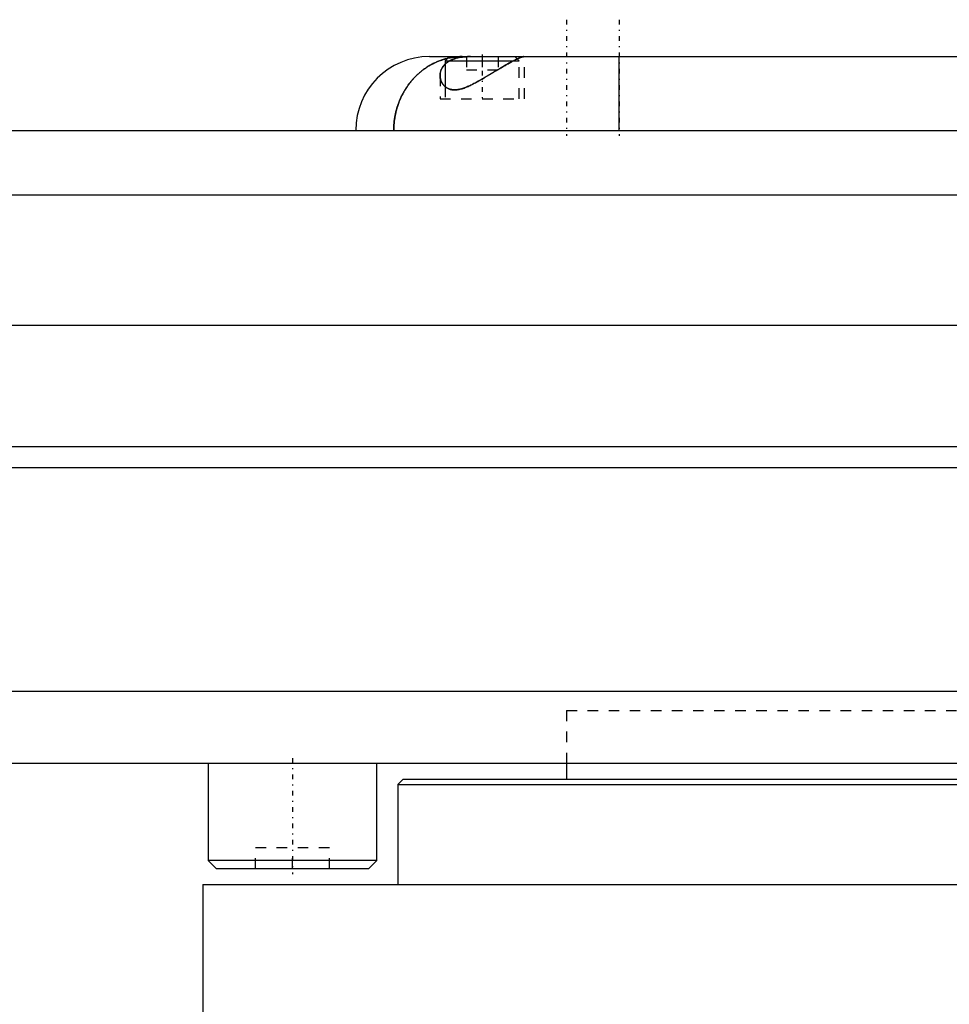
# Model space of a CAD drawing. Extents: x -502 to 168, y -1 to 861.
# Tile 6 of 7: x -97 to -9, y 294 to 387. Entities that reach past the tile are written whole.
import ezdxf

# ---------------------------------------------------------------- set-up
doc = ezdxf.new("R2010")
doc.units = 0
doc.linetypes.add('CENTER', pattern=[1.5, 0.45, -0.5, 0.05, -0.5])
doc.linetypes.add('DASHED', pattern=[2, 1, -1])
for name, color, linetype in [('AM_0', 7, 'CONTINUOUS'), ('AM_3', 7, 'DASHED'), ('AM_7', 7, 'CENTER')]:
    doc.layers.add(name, color=color, linetype=linetype)

msp = doc.modelspace()

# ---------------------------------------------------------------- linework, layer by layer
at = {"layer": 'AM_0', "color": 7, "linetype": 'CONTINUOUS'}
for p, q in [((-58, 383.5), (48, 383.5)), ((-56.1, 383.5), (-56.5, 383.1)), ((-56.5, 383.1), (-56.5, 380.639)), ((-56.5, 383.1), (-50.034, 383.1)), ((-49.676, 383.276), (-49.9, 383.5)), ((-40, 376.5), (-40, 383.5)), ((-245.5, 376.5), (55.5, 376.5)), ((56.287, 370.35), (-246.287, 370.35)), ((68.25, 358), (-258.25, 358)), ((70, 346.5), (-260, 346.5)), ((70, 344.5), (-260, 344.5)), ((65.144, 323.3), (-255.144, 323.3)), ((-251.5, 316.5), (59.5, 316.5)), ((-79, 316.5), (-79, 307.3)), ((-63, 307.3), (-63, 316.5)), ((-45, 316.5), (-45, 315)), ((-60.5, 315), (-61, 314.5)), ((-60.5, 315), (60.5, 315)), ((-61, 314.5), (-61, 305)), ((-61, 314.5), (61, 314.5)), ((-79, 307.3), (-78.2, 306.5)), ((-63, 307.3), (-79, 307.3)), ((-63.8, 306.5), (-63, 307.3)), ((-63.8, 306.5), (-78.2, 306.5)), ((-79.5, 305), (-79.5, 288.3)), ((-79.5, 305), (79.5, 305))]:
    msp.add_line(p, q, dxfattribs=at)
for points in [[(-61.394, 376.5, 0), (-61.394, 376.544, 0), (-61.393, 376.633, 0), (-61.391, 376.722, 0), (-61.389, 376.766, 0), (-61.388, 376.81, 0), (-61.383, 376.899, 0), (-61.378, 376.987, 0), (-61.372, 377.076, 0), (-61.365, 377.164, 0), (-61.356, 377.252, 0), (-61.352, 377.296, 0), (-61.347, 377.34, 0), (-61.337, 377.427, 0), (-61.325, 377.515, 0), (-61.313, 377.602, 0), (-61.299, 377.689, 0), (-61.285, 377.776, 0), (-61.277, 377.82, 0), (-61.269, 377.863, 0), (-61.253, 377.95, 0), (-61.235, 378.036, 0), (-61.226, 378.079, 0), (-61.217, 378.122, 0), (-61.197, 378.208, 0), (-61.177, 378.294, 0), (-61.166, 378.336, 0), (-61.155, 378.379, 0), (-61.132, 378.464, 0), (-61.109, 378.549, 0), (-61.084, 378.633, 0), (-61.059, 378.717, 0), (-61.032, 378.801, 0), (-61.018, 378.843, 0), (-61.004, 378.884, 0), (-60.976, 378.967, 0), (-60.946, 379.05, 0), (-60.916, 379.132, 0), (-60.884, 379.214, 0), (-60.852, 379.296, 0), (-60.835, 379.336, 0), (-60.819, 379.377, 0), (-60.784, 379.457, 0), (-60.749, 379.537, 0), (-60.713, 379.616, 0), (-60.676, 379.695, 0), (-60.638, 379.774, 0), (-60.619, 379.813, 0), (-60.599, 379.851, 0), (-60.559, 379.929, 0), (-60.519, 380.005, 0), (-60.477, 380.081, 0), (-60.435, 380.157, 0), (-60.391, 380.232, 0), (-60.37, 380.269, 0), (-60.347, 380.306, 0), (-60.302, 380.379, 0), (-60.257, 380.452, 0), (-60.21, 380.525, 0), (-60.162, 380.597, 0), (-60.114, 380.668, 0), (-60.089, 380.703, 0), (-60.065, 380.738, 0), (-60.015, 380.808, 0), (-59.964, 380.877, 0), (-59.938, 380.911, 0), (-59.912, 380.946, 0), (-59.86, 381.013, 0), (-59.807, 381.08, 0), (-59.78, 381.114, 0), (-59.753, 381.147, 0), (-59.698, 381.212, 0), (-59.642, 381.277, 0), (-59.586, 381.341, 0), (-59.528, 381.405, 0), (-59.471, 381.467, 0), (-59.441, 381.498, 0), (-59.412, 381.529, 0), (-59.353, 381.59, 0), (-59.293, 381.65, 0), (-59.232, 381.709, 0), (-59.171, 381.768, 0), (-59.109, 381.825, 0), (-59.078, 381.854, 0), (-59.047, 381.882, 0), (-58.984, 381.938, 0), (-58.92, 381.992, 0), (-58.856, 382.046, 0), (-58.791, 382.1, 0), (-58.725, 382.152, 0), (-58.692, 382.178, 0), (-58.659, 382.203, 0), (-58.592, 382.254, 0), (-58.525, 382.303, 0), (-58.457, 382.352, 0), (-58.389, 382.399, 0), (-58.32, 382.446, 0), (-58.285, 382.469, 0), (-58.25, 382.492, 0), (-58.18, 382.537, 0), (-58.11, 382.581, 0), (-58.039, 382.624, 0), (-57.967, 382.666, 0), (-57.895, 382.707, 0), (-57.859, 382.727, 0), (-57.823, 382.747, 0), (-57.75, 382.786, 0), (-57.677, 382.824, 0), (-57.64, 382.843, 0), (-57.603, 382.861, 0), (-57.528, 382.897, 0), (-57.454, 382.932, 0), (-57.416, 382.95, 0), (-57.378, 382.967, 0), (-57.303, 383, 0), (-57.227, 383.032, 0), (-57.151, 383.063, 0), (-57.075, 383.093, 0), (-56.998, 383.122, 0), (-56.959, 383.136, 0), (-56.921, 383.15, 0), (-56.844, 383.176, 0), (-56.766, 383.202, 0), (-56.688, 383.227, 0), (-56.61, 383.25, 0), (-56.532, 383.273, 0), (-56.493, 383.284, 0), (-56.453, 383.295, 0), (-56.375, 383.315, 0), (-56.296, 383.334, 0), (-56.256, 383.344, 0)], [(-49.04, 383.5, 0), (-49.05, 383.5, 0), (-49.073, 383.498, 0), (-49.1, 383.493, 0), (-49.115, 383.49, 0), (-49.131, 383.486, 0), (-49.166, 383.477, 0), (-49.205, 383.466, 0), (-49.248, 383.452, 0), (-49.295, 383.436, 0), (-49.346, 383.417, 0), (-49.372, 383.407, 0), (-49.4, 383.396, 0), (-49.458, 383.372, 0), (-49.519, 383.347, 0), (-49.583, 383.318, 0), (-49.651, 383.288, 0), (-49.721, 383.255, 0), (-49.757, 383.238, 0), (-49.794, 383.22, 0), (-49.871, 383.183, 0), (-49.95, 383.143, 0), (-49.99, 383.123, 0), (-50.031, 383.102, 0), (-50.115, 383.058, 0), (-50.201, 383.013, 0), (-50.245, 382.99, 0), (-50.289, 382.966, 0), (-50.379, 382.917, 0), (-50.47, 382.867, 0), (-50.564, 382.815, 0), (-50.659, 382.762, 0), (-50.756, 382.707, 0), (-50.805, 382.679, 0), (-50.854, 382.651, 0), (-50.953, 382.593, 0), (-51.054, 382.535, 0), (-51.156, 382.475, 0), (-51.26, 382.415, 0), (-51.364, 382.353, 0), (-51.416, 382.322, 0), (-51.468, 382.291, 0), (-51.573, 382.228, 0), (-51.679, 382.165, 0), (-51.785, 382.102, 0), (-51.892, 382.038, 0), (-51.998, 381.973, 0), (-52.052, 381.941, 0), (-52.105, 381.909, 0), (-52.212, 381.845, 0), (-52.319, 381.78, 0), (-52.427, 381.716, 0), (-52.534, 381.652, 0), (-52.64, 381.588, 0), (-52.694, 381.557, 0), (-52.747, 381.525, 0), (-52.853, 381.462, 0), (-52.959, 381.4, 0), (-53.065, 381.339, 0), (-53.17, 381.279, 0), (-53.275, 381.219, 0), (-53.327, 381.19, 0), (-53.379, 381.16, 0), (-53.482, 381.103, 0), (-53.585, 381.047, 0), (-53.636, 381.019, 0), (-53.687, 380.992, 0), (-53.789, 380.939, 0), (-53.889, 380.887, 0), (-53.939, 380.862, 0), (-53.989, 380.837, 0), (-54.088, 380.789, 0), (-54.186, 380.743, 0), (-54.283, 380.698, 0), (-54.38, 380.656, 0), (-54.476, 380.616, 0), (-54.524, 380.596, 0), (-54.571, 380.577, 0), (-54.667, 380.542, 0), (-54.762, 380.508, 0), (-54.856, 380.477, 0), (-54.95, 380.449, 0), (-55.042, 380.424, 0), (-55.089, 380.413, 0), (-55.134, 380.402, 0), (-55.226, 380.384, 0), (-55.315, 380.369, 0), (-55.402, 380.357, 0), (-55.488, 380.35, 0), (-55.572, 380.346, 0), (-55.613, 380.345, 0), (-55.653, 380.345, 0), (-55.733, 380.349, 0), (-55.811, 380.356, 0), (-55.887, 380.367, 0), (-55.962, 380.381, 0), (-56.033, 380.399, 0), (-56.068, 380.409, 0), (-56.102, 380.42, 0), (-56.168, 380.444, 0), (-56.232, 380.472, 0), (-56.292, 380.502, 0), (-56.35, 380.534, 0), (-56.406, 380.569, 0), (-56.433, 380.588, 0), (-56.459, 380.607, 0), (-56.509, 380.646, 0), (-56.556, 380.688, 0), (-56.579, 380.709, 0), (-56.601, 380.731, 0), (-56.644, 380.776, 0), (-56.684, 380.823, 0), (-56.703, 380.847, 0), (-56.722, 380.871, 0), (-56.758, 380.922, 0), (-56.792, 380.974, 0), (-56.823, 381.027, 0), (-56.852, 381.082, 0), (-56.878, 381.138, 0), (-56.89, 381.166, 0), (-56.902, 381.195, 0), (-56.923, 381.253, 0), (-56.942, 381.313, 0), (-56.958, 381.373, 0), (-56.972, 381.433, 0), (-56.983, 381.495, 0), (-56.987, 381.526, 0), (-56.991, 381.557, 0), (-56.997, 381.619, 0), (-57, 381.682, 0), (-57, 381.713, 0)], [(-57, 381.713, 0), (-57, 381.746, 0), (-56.997, 381.811, 0), (-56.991, 381.876, 0), (-56.986, 381.908, 0), (-56.981, 381.941, 0), (-56.969, 382.005, 0), (-56.954, 382.069, 0), (-56.936, 382.133, 0), (-56.914, 382.195, 0), (-56.89, 382.258, 0), (-56.876, 382.289, 0), (-56.862, 382.319, 0), (-56.831, 382.38, 0), (-56.798, 382.44, 0), (-56.761, 382.499, 0), (-56.72, 382.557, 0), (-56.677, 382.613, 0), (-56.654, 382.641, 0), (-56.631, 382.669, 0), (-56.581, 382.723, 0), (-56.528, 382.776, 0), (-56.501, 382.802, 0)]]:
    msp.add_polyline3d(points, dxfattribs=at)
msp.add_arc((-58, 376.5), 7, 90, 180, dxfattribs=at)
at = {"layer": 'AM_3', "color": 6, "linetype": 'DASHED'}
for p, q in [((-54.5, 383.5), (-54.5, 382.25)), ((-53, 383.5), (-53, 382.25)), ((-51.5, 383.5), (-51.5, 382.25)), ((-50.034, 383.1), (-49.5, 383.1)), ((-49.5, 383.1), (-49.676, 383.276)), ((-49.5, 379.5), (-49.5, 383.1)), ((-49, 379.5), (-49, 383.5)), ((-54.5, 382.25), (-51.5, 382.25)), ((-57, 381.713), (-57, 379.5)), ((-56.5, 380.639), (-56.5, 379.5)), ((-57, 379.5), (-49, 379.5)), ((-45, 321.5), (45, 321.5)), ((-45, 321.5), (-45, 316.5)), ((-45, 321.5), (45, 321.5)), ((-74.5, 306.5), (-74.5, 308.5)), ((-67.5, 308.5), (-74.5, 308.5)), ((-71, 306.5), (-71, 308.5)), ((-67.5, 306.5), (-67.5, 308.5))]:
    msp.add_line(p, q, dxfattribs=at)
for points in [[(-54.892, 383.5, 0), (-54.939, 383.5, 0), (-55.033, 383.498, 0), (-55.127, 383.495, 0), (-55.174, 383.493, 0), (-55.221, 383.491, 0), (-55.314, 383.485, 0), (-55.408, 383.478, 0), (-55.501, 383.469, 0), (-55.594, 383.459, 0), (-55.687, 383.447, 0), (-55.734, 383.441, 0), (-55.78, 383.434, 0), (-55.873, 383.42, 0), (-55.965, 383.404, 0), (-56.057, 383.386, 0), (-56.149, 383.367, 0), (-56.241, 383.347, 0), (-56.287, 383.337, 0), (-56.333, 383.325, 0), (-56.424, 383.302, 0), (-56.515, 383.278, 0), (-56.56, 383.265, 0), (-56.605, 383.252, 0), (-56.696, 383.224, 0), (-56.786, 383.196, 0), (-56.831, 383.181, 0), (-56.875, 383.165, 0), (-56.965, 383.134, 0), (-57.053, 383.101, 0), (-57.142, 383.066, 0), (-57.23, 383.031, 0), (-57.318, 382.993, 0), (-57.361, 382.974, 0), (-57.405, 382.955, 0), (-57.492, 382.915, 0), (-57.578, 382.873, 0), (-57.664, 382.831, 0), (-57.749, 382.787, 0), (-57.833, 382.741, 0), (-57.875, 382.718, 0), (-57.917, 382.695, 0), (-58, 382.647, 0), (-58.082, 382.597, 0), (-58.164, 382.547, 0), (-58.245, 382.495, 0), (-58.326, 382.442, 0), (-58.365, 382.415, 0), (-58.405, 382.388, 0), (-58.484, 382.333, 0), (-58.562, 382.276, 0), (-58.64, 382.218, 0), (-58.716, 382.159, 0), (-58.792, 382.098, 0), (-58.83, 382.068, 0), (-58.867, 382.037, 0), (-58.942, 381.974, 0), (-59.015, 381.91, 0), (-59.088, 381.845, 0), (-59.159, 381.779, 0), (-59.23, 381.711, 0), (-59.265, 381.677, 0), (-59.3, 381.643, 0), (-59.37, 381.573, 0), (-59.438, 381.502, 0), (-59.472, 381.466, 0), (-59.505, 381.43, 0), (-59.572, 381.357, 0), (-59.637, 381.283, 0), (-59.669, 381.246, 0), (-59.701, 381.208, 0), (-59.765, 381.132, 0), (-59.827, 381.055, 0), (-59.888, 380.977, 0), (-59.948, 380.898, 0), (-60.007, 380.818, 0), (-60.036, 380.778, 0), (-60.065, 380.738, 0), (-60.122, 380.656, 0), (-60.178, 380.574, 0), (-60.232, 380.49, 0), (-60.286, 380.406, 0), (-60.338, 380.321, 0), (-60.364, 380.278, 0), (-60.389, 380.235, 0), (-60.439, 380.149, 0), (-60.488, 380.061, 0), (-60.536, 379.973, 0), (-60.582, 379.884, 0), (-60.628, 379.794, 0), (-60.65, 379.749, 0), (-60.672, 379.704, 0), (-60.715, 379.612, 0), (-60.756, 379.52, 0), (-60.797, 379.428, 0), (-60.836, 379.335, 0), (-60.874, 379.24, 0), (-60.893, 379.193, 0), (-60.911, 379.146, 0), (-60.946, 379.051, 0), (-60.98, 378.955, 0), (-61.013, 378.859, 0), (-61.045, 378.762, 0), (-61.075, 378.665, 0), (-61.089, 378.616, 0), (-61.103, 378.567, 0), (-61.131, 378.469, 0), (-61.157, 378.371, 0), (-61.17, 378.321, 0), (-61.182, 378.272, 0), (-61.205, 378.173, 0), (-61.227, 378.074, 0), (-61.238, 378.024, 0), (-61.248, 377.974, 0), (-61.267, 377.874, 0), (-61.285, 377.773, 0), (-61.302, 377.673, 0), (-61.317, 377.572, 0), (-61.331, 377.47, 0), (-61.337, 377.42, 0), (-61.344, 377.369, 0), (-61.355, 377.267, 0), (-61.364, 377.166, 0), (-61.373, 377.064, 0), (-61.38, 376.961, 0), (-61.385, 376.859, 0), (-61.388, 376.808, 0), (-61.39, 376.757, 0), (-61.392, 376.654, 0), (-61.394, 376.551, 0), (-61.394, 376.5, 0)], [(-54.122, 383.5, 0), (-54.147, 383.5, 0), (-54.197, 383.5, 0), (-54.246, 383.499, 0), (-54.271, 383.498, 0), (-54.295, 383.498, 0), (-54.344, 383.497, 0), (-54.392, 383.495, 0), (-54.44, 383.493, 0), (-54.488, 383.49, 0), (-54.536, 383.488, 0), (-54.56, 383.486, 0), (-54.583, 383.485, 0), (-54.63, 383.481, 0), (-54.677, 383.477, 0), (-54.723, 383.473, 0), (-54.77, 383.468, 0), (-54.815, 383.463, 0), (-54.838, 383.461, 0), (-54.861, 383.458, 0), (-54.906, 383.452, 0), (-54.951, 383.446, 0), (-54.973, 383.443, 0), (-54.995, 383.44, 0), (-55.039, 383.433, 0), (-55.083, 383.426, 0), (-55.105, 383.422, 0), (-55.126, 383.418, 0), (-55.169, 383.41, 0), (-55.212, 383.401, 0), (-55.254, 383.393, 0), (-55.296, 383.383, 0), (-55.337, 383.374, 0), (-55.357, 383.369, 0), (-55.377, 383.364, 0), (-55.418, 383.354, 0), (-55.457, 383.343, 0), (-55.497, 383.332, 0), (-55.536, 383.321, 0), (-55.574, 383.309, 0), (-55.593, 383.303, 0), (-55.612, 383.297, 0), (-55.649, 383.285, 0), (-55.686, 383.272, 0), (-55.723, 383.259, 0), (-55.759, 383.245, 0), (-55.794, 383.232, 0), (-55.812, 383.225, 0), (-55.829, 383.218, 0), (-55.864, 383.203, 0), (-55.898, 383.188, 0), (-55.932, 383.173, 0), (-55.965, 383.158, 0), (-55.997, 383.142, 0), (-56.013, 383.134, 0), (-56.029, 383.126, 0), (-56.061, 383.109, 0), (-56.092, 383.093, 0), (-56.123, 383.075, 0), (-56.153, 383.058, 0), (-56.182, 383.041, 0), (-56.197, 383.032, 0), (-56.211, 383.023, 0), (-56.239, 383.004, 0), (-56.267, 382.986, 0), (-56.281, 382.977, 0), (-56.294, 382.967, 0), (-56.321, 382.948, 0), (-56.347, 382.929, 0), (-56.36, 382.919, 0), (-56.373, 382.91, 0), (-56.398, 382.89, 0), (-56.423, 382.87, 0), (-56.447, 382.85, 0), (-56.471, 382.829, 0), (-56.494, 382.809, 0), (-56.505, 382.798, 0), (-56.516, 382.788, 0), (-56.538, 382.767, 0), (-56.56, 382.745, 0), (-56.631, 382.669, 0), (-56.738, 382.532, 0), (-56.826, 382.39, 0), (-56.896, 382.243, 0), (-56.924, 382.168, 0), (-56.948, 382.093, 0), (-56.981, 381.941, 0), (-56.998, 381.789, 0), (-57, 381.713, 0)], [(-57, 381.713, 0), (-57, 381.68, 0), (-56.997, 381.615, 0), (-56.99, 381.55, 0), (-56.986, 381.517, 0), (-56.981, 381.485, 0), (-56.969, 381.421, 0), (-56.955, 381.358, 0), (-56.937, 381.296, 0), (-56.917, 381.234, 0), (-56.893, 381.174, 0), (-56.881, 381.144, 0), (-56.867, 381.115, 0), (-56.839, 381.057, 0), (-56.808, 381, 0), (-56.774, 380.945, 0), (-56.738, 380.892, 0), (-56.699, 380.841, 0), (-56.678, 380.816, 0), (-56.657, 380.791, 0), (-56.614, 380.744, 0), (-56.568, 380.698, 0), (-56.544, 380.676, 0), (-56.519, 380.655, 0), (-56.467, 380.613, 0), (-56.413, 380.574, 0), (-56.385, 380.556, 0), (-56.356, 380.538, 0), (-56.296, 380.504, 0), (-56.234, 380.472, 0), (-56.168, 380.444, 0), (-56.099, 380.419, 0), (-56.028, 380.397, 0), (-55.991, 380.388, 0), (-55.954, 380.379, 0), (-55.878, 380.365, 0), (-55.8, 380.354, 0), (-55.719, 380.348, 0), (-55.637, 380.345, 0), (-55.553, 380.346, 0), (-55.51, 380.348, 0), (-55.466, 380.351, 0), (-55.378, 380.36, 0), (-55.287, 380.373, 0), (-55.195, 380.39, 0), (-55.102, 380.41, 0), (-55.007, 380.433, 0), (-54.96, 380.446, 0), (-54.913, 380.46, 0), (-54.817, 380.49, 0), (-54.721, 380.522, 0), (-54.624, 380.557, 0), (-54.527, 380.595, 0), (-54.43, 380.635, 0), (-54.381, 380.655, 0), (-54.332, 380.677, 0), (-54.234, 380.72, 0), (-54.136, 380.766, 0), (-54.036, 380.814, 0), (-53.936, 380.864, 0), (-53.835, 380.915, 0), (-53.784, 380.941, 0), (-53.733, 380.968, 0), (-53.63, 381.023, 0), (-53.526, 381.079, 0), (-53.474, 381.108, 0), (-53.422, 381.137, 0), (-53.317, 381.195, 0), (-53.211, 381.255, 0), (-53.158, 381.285, 0), (-53.105, 381.316, 0), (-52.999, 381.377, 0), (-52.892, 381.44, 0), (-52.785, 381.503, 0), (-52.677, 381.567, 0), (-52.569, 381.631, 0), (-52.515, 381.663, 0), (-52.462, 381.695, 0), (-52.354, 381.759, 0), (-52.247, 381.824, 0), (-52.141, 381.888, 0), (-52.035, 381.952, 0), (-51.929, 382.015, 0), (-51.876, 382.047, 0), (-51.824, 382.078, 0), (-51.719, 382.141, 0), (-51.616, 382.203, 0), (-51.513, 382.264, 0), (-51.411, 382.325, 0), (-51.31, 382.385, 0), (-51.26, 382.415, 0), (-51.21, 382.444, 0), (-51.111, 382.502, 0), (-51.013, 382.559, 0), (-50.916, 382.615, 0), (-50.821, 382.67, 0), (-50.727, 382.723, 0), (-50.68, 382.75, 0), (-50.634, 382.776, 0), (-50.543, 382.827, 0), (-50.454, 382.876, 0), (-50.366, 382.924, 0), (-50.28, 382.971, 0), (-50.196, 383.016, 0), (-50.154, 383.037, 0), (-50.114, 383.059, 0), (-50.033, 383.1, 0), (-49.955, 383.14, 0), (-49.917, 383.159, 0), (-49.88, 383.178, 0), (-49.806, 383.214, 0), (-49.736, 383.248, 0), (-49.701, 383.264, 0), (-49.668, 383.28, 0), (-49.603, 383.31, 0), (-49.54, 383.337, 0), (-49.481, 383.363, 0), (-49.425, 383.386, 0), (-49.372, 383.407, 0), (-49.346, 383.417, 0), (-49.322, 383.426, 0), (-49.275, 383.443, 0), (-49.232, 383.458, 0), (-49.193, 383.47, 0), (-49.157, 383.48, 0), (-49.124, 383.488, 0), (-49.109, 383.491, 0), (-49.096, 383.494, 0), (-49.071, 383.498, 0), (-49.049, 383.5, 0), (-49.04, 383.5, 0)], [(-56.501, 382.802, 0), (-56.46, 382.838, 0), (-56.374, 382.909, 0), (-56.281, 382.976, 0), (-56.233, 383.009, 0), (-56.182, 383.04, 0), (-56.077, 383.101, 0), (-55.965, 383.158, 0), (-55.846, 383.21, 0), (-55.722, 383.259, 0), (-55.593, 383.303, 0), (-55.526, 383.324, 0), (-55.457, 383.343, 0), (-55.317, 383.379, 0), (-55.171, 383.41, 0), (-55.02, 383.436, 0), (-54.864, 383.458, 0), (-54.705, 383.475, 0), (-54.624, 383.482, 0), (-54.543, 383.487, 0), (-54.377, 383.495, 0), (-54.208, 383.5, 0), (-54.122, 383.5, 0)], [(-56.256, 383.344, 0), (-56.031, 383.391, 0), (-55.578, 383.461, 0), (-55.122, 383.496, 0), (-54.892, 383.5, 0)]]:
    msp.add_polyline3d(points, dxfattribs=at)
at = {"layer": 'AM_7', "color": 4, "linetype": 'CENTER'}
for p, q in [((-45, 387), (-45, 376)), ((-40, 387), (-40, 376)), ((-53, 383.7), (-53, 379.3)), ((-71, 317), (-71, 306))]:
    msp.add_line(p, q, dxfattribs=at)

doc.saveas('drawing.dxf')
